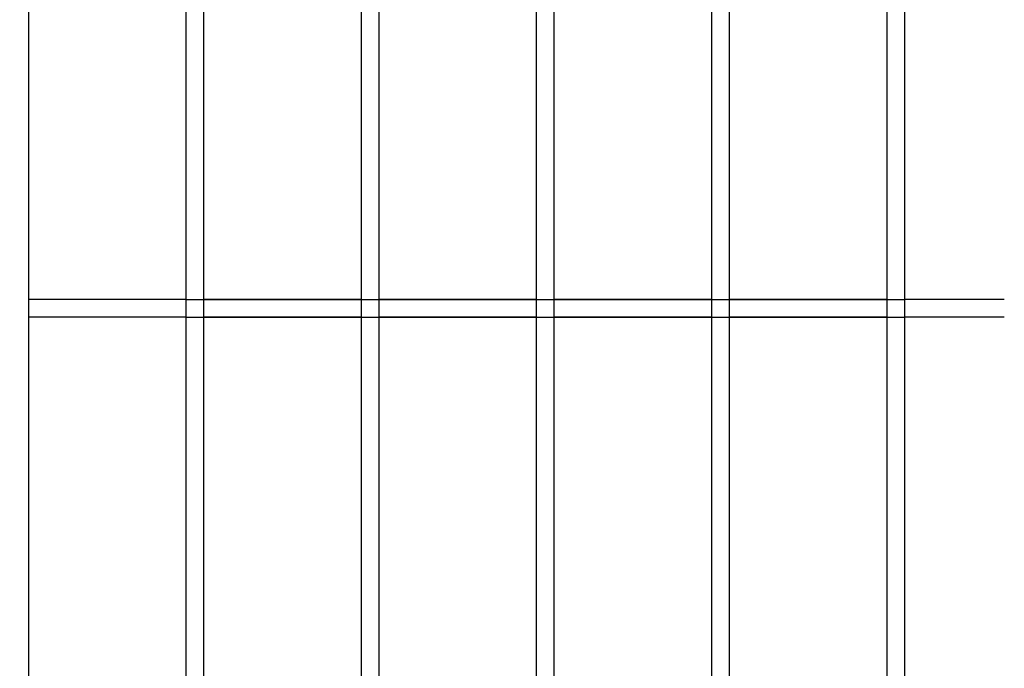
# Model space of a CAD drawing. Header units: inches. Extents: x 1156 to 71303, y -52654 to 51.
# Tile 45 of 217: x 60342 to 60370, y -51210 to -51191. Entities that reach past the tile are written whole.
import ezdxf

# ---------------------------------------------------------------- set-up
doc = ezdxf.new("R2010")
doc.units = ezdxf.units.IN
doc.header["$MEASUREMENT"] = 0
doc.layers.add('AW OGRODZENIA', color=253, linetype='Continuous')

msp = doc.modelspace()

# ---------------------------------------------------------------- linework, layer by layer
at = {"layer": 'AW OGRODZENIA'}
for p, q in [((60346.918, -51199.099), (60342.414, -51199.099)), ((60346.918, -51199.099), (60342.414, -51199.099)), ((60346.918, -51199.099), (60342.414, -51199.099)), ((60346.918, -51199.099), (60342.414, -51199.099)), ((60346.918, -51199.099), (60342.414, -51199.099)), ((60346.918, -51199.099), (60342.414, -51199.099)), ((60346.918, -51199.099), (60342.414, -51199.099)), ((60346.918, -51199.099), (60342.414, -51199.099)), ((60346.918, -51199.099), (60342.414, -51199.099)), ((60346.918, -51199.099), (60342.414, -51199.099)), ((60346.918, -51199.099), (60342.414, -51199.099)), ((60346.918, -51199.099), (60342.414, -51199.099)), ((60346.918, -51199.099), (60342.414, -51199.099)), ((60346.918, -51199.099), (60342.414, -51199.099)), ((60346.918, -51199.099), (60342.414, -51199.099)), ((60346.918, -51199.099), (60342.414, -51199.099)), ((60346.918, -51199.099), (60342.414, -51199.099)), ((60346.918, -51199.099), (60342.414, -51199.099)), ((60346.918, -51199.099), (60342.414, -51199.099)), ((60346.918, -51199.099), (60342.414, -51199.099)), ((60346.918, -51199.099), (60342.414, -51199.099)), ((60346.918, -51199.099), (60342.414, -51199.099)), ((60346.918, -51199.099), (60342.414, -51199.099)), ((60346.918, -51199.099), (60342.414, -51199.099)), ((60346.918, -51199.099), (60342.414, -51199.099)), ((60346.918, -51199.099), (60367.414, -51199.099)), ((60346.918, -51199.099), (60367.414, -51199.099)), ((60346.918, -51199.099), (60367.414, -51199.099)), ((60346.918, -51199.099), (60367.414, -51199.099)), ((60346.918, -51199.099), (60367.414, -51199.099)), ((60346.918, -51199.099), (60367.414, -51199.099)), ((60346.918, -51199.099), (60367.414, -51199.099)), ((60346.918, -51199.099), (60367.414, -51199.099)), ((60346.918, -51199.099), (60367.414, -51199.099)), ((60346.918, -51199.099), (60367.414, -51199.099)), ((60346.918, -51199.099), (60367.414, -51199.099)), ((60346.918, -51199.099), (60367.414, -51199.099)), ((60346.918, -51199.099), (60367.414, -51199.099)), ((60346.918, -51199.099), (60367.414, -51199.099)), ((60346.918, -51199.099), (60367.414, -51199.099)), ((60346.918, -51199.099), (60367.414, -51199.099)), ((60346.918, -51199.099), (60367.414, -51199.099)), ((60346.918, -51199.099), (60367.414, -51199.099)), ((60346.918, -51199.099), (60367.414, -51199.099)), ((60346.918, -51199.099), (60367.414, -51199.099)), ((60346.918, -51199.099), (60367.414, -51199.099)), ((60346.918, -51199.099), (60367.414, -51199.099)), ((60346.918, -51199.099), (60367.414, -51199.099)), ((60346.918, -51199.099), (60367.414, -51199.099)), ((60346.918, -51199.099), (60367.414, -51199.099)), ((60351.918, -51199.099), (60347.414, -51199.099)), ((60351.918, -51199.099), (60347.414, -51199.099)), ((60351.918, -51199.099), (60347.414, -51199.099)), ((60351.918, -51199.099), (60347.414, -51199.099)), ((60351.918, -51199.099), (60347.414, -51199.099)), ((60351.918, -51199.099), (60347.414, -51199.099)), ((60351.918, -51199.099), (60347.414, -51199.099)), ((60351.918, -51199.099), (60347.414, -51199.099)), ((60351.918, -51199.099), (60347.414, -51199.099)), ((60351.918, -51199.099), (60347.414, -51199.099)), ((60351.918, -51199.099), (60347.414, -51199.099)), ((60351.918, -51199.099), (60347.414, -51199.099)), ((60351.918, -51199.099), (60347.414, -51199.099)), ((60351.918, -51199.099), (60347.414, -51199.099)), ((60351.918, -51199.099), (60347.414, -51199.099)), ((60351.918, -51199.099), (60347.414, -51199.099)), ((60351.918, -51199.099), (60347.414, -51199.099)), ((60351.918, -51199.099), (60347.414, -51199.099)), ((60351.918, -51199.099), (60347.414, -51199.099)), ((60351.918, -51199.099), (60347.414, -51199.099)), ((60351.918, -51199.099), (60347.414, -51199.099)), ((60351.918, -51199.099), (60347.414, -51199.099)), ((60351.918, -51199.099), (60347.414, -51199.099)), ((60351.918, -51199.099), (60347.414, -51199.099)), ((60351.918, -51199.099), (60347.414, -51199.099)), ((60351.918, -51199.099), (60347.414, -51199.099)), ((60351.918, -51199.099), (60347.414, -51199.099)), ((60351.918, -51199.099), (60347.414, -51199.099)), ((60351.918, -51199.099), (60347.414, -51199.099)), ((60351.918, -51199.099), (60347.414, -51199.099)), ((60351.918, -51199.099), (60347.414, -51199.099)), ((60351.918, -51199.099), (60347.414, -51199.099)), ((60351.918, -51199.099), (60347.414, -51199.099)), ((60351.918, -51199.099), (60347.414, -51199.099)), ((60351.918, -51199.099), (60347.414, -51199.099)), ((60351.918, -51199.099), (60347.414, -51199.099)), ((60351.918, -51199.099), (60347.414, -51199.099)), ((60351.918, -51199.099), (60347.414, -51199.099)), ((60351.918, -51199.099), (60347.414, -51199.099)), ((60351.918, -51199.099), (60347.414, -51199.099)), ((60351.918, -51199.099), (60347.414, -51199.099)), ((60351.918, -51199.099), (60347.414, -51199.099)), ((60351.918, -51199.099), (60347.414, -51199.099)), ((60351.918, -51199.099), (60347.414, -51199.099)), ((60351.918, -51199.099), (60347.414, -51199.099)), ((60351.918, -51199.099), (60347.414, -51199.099)), ((60351.918, -51199.099), (60347.414, -51199.099)), ((60351.918, -51199.099), (60347.414, -51199.099)), ((60351.918, -51199.099), (60347.414, -51199.099)), ((60351.918, -51199.099), (60347.414, -51199.099)), ((60356.918, -51199.099), (60352.414, -51199.099)), ((60356.918, -51199.099), (60352.414, -51199.099)), ((60356.918, -51199.099), (60352.414, -51199.099)), ((60356.918, -51199.099), (60352.414, -51199.099)), ((60356.918, -51199.099), (60352.414, -51199.099)), ((60356.918, -51199.099), (60352.414, -51199.099)), ((60356.918, -51199.099), (60352.414, -51199.099)), ((60356.918, -51199.099), (60352.414, -51199.099)), ((60356.918, -51199.099), (60352.414, -51199.099)), ((60356.918, -51199.099), (60352.414, -51199.099)), ((60356.918, -51199.099), (60352.414, -51199.099)), ((60356.918, -51199.099), (60352.414, -51199.099)), ((60356.918, -51199.099), (60352.414, -51199.099)), ((60356.918, -51199.099), (60352.414, -51199.099)), ((60356.918, -51199.099), (60352.414, -51199.099)), ((60356.918, -51199.099), (60352.414, -51199.099)), ((60356.918, -51199.099), (60352.414, -51199.099)), ((60356.918, -51199.099), (60352.414, -51199.099)), ((60356.918, -51199.099), (60352.414, -51199.099)), ((60356.918, -51199.099), (60352.414, -51199.099)), ((60356.918, -51199.099), (60352.414, -51199.099)), ((60356.918, -51199.099), (60352.414, -51199.099)), ((60356.918, -51199.099), (60352.414, -51199.099)), ((60356.918, -51199.099), (60352.414, -51199.099)), ((60356.918, -51199.099), (60352.414, -51199.099)), ((60356.918, -51199.099), (60352.414, -51199.099)), ((60356.918, -51199.099), (60352.414, -51199.099)), ((60356.918, -51199.099), (60352.414, -51199.099)), ((60356.918, -51199.099), (60352.414, -51199.099)), ((60356.918, -51199.099), (60352.414, -51199.099)), ((60356.918, -51199.099), (60352.414, -51199.099)), ((60356.918, -51199.099), (60352.414, -51199.099)), ((60356.918, -51199.099), (60352.414, -51199.099)), ((60356.918, -51199.099), (60352.414, -51199.099)), ((60356.918, -51199.099), (60352.414, -51199.099)), ((60356.918, -51199.099), (60352.414, -51199.099)), ((60356.918, -51199.099), (60352.414, -51199.099)), ((60356.918, -51199.099), (60352.414, -51199.099)), ((60356.918, -51199.099), (60352.414, -51199.099)), ((60356.918, -51199.099), (60352.414, -51199.099)), ((60356.918, -51199.099), (60352.414, -51199.099)), ((60356.918, -51199.099), (60352.414, -51199.099)), ((60356.918, -51199.099), (60352.414, -51199.099)), ((60356.918, -51199.099), (60352.414, -51199.099)), ((60356.918, -51199.099), (60352.414, -51199.099)), ((60356.918, -51199.099), (60352.414, -51199.099)), ((60356.918, -51199.099), (60352.414, -51199.099)), ((60356.918, -51199.099), (60352.414, -51199.099)), ((60356.918, -51199.099), (60352.414, -51199.099)), ((60356.918, -51199.099), (60352.414, -51199.099)), ((60361.918, -51199.099), (60357.414, -51199.099)), ((60361.918, -51199.099), (60357.414, -51199.099)), ((60361.918, -51199.099), (60357.414, -51199.099)), ((60361.918, -51199.099), (60357.414, -51199.099)), ((60361.918, -51199.099), (60357.414, -51199.099)), ((60361.918, -51199.099), (60357.414, -51199.099)), ((60361.918, -51199.099), (60357.414, -51199.099)), ((60361.918, -51199.099), (60357.414, -51199.099)), ((60361.918, -51199.099), (60357.414, -51199.099)), ((60361.918, -51199.099), (60357.414, -51199.099)), ((60361.918, -51199.099), (60357.414, -51199.099)), ((60361.918, -51199.099), (60357.414, -51199.099)), ((60361.918, -51199.099), (60357.414, -51199.099)), ((60361.918, -51199.099), (60357.414, -51199.099)), ((60361.918, -51199.099), (60357.414, -51199.099)), ((60361.918, -51199.099), (60357.414, -51199.099)), ((60361.918, -51199.099), (60357.414, -51199.099)), ((60361.918, -51199.099), (60357.414, -51199.099)), ((60361.918, -51199.099), (60357.414, -51199.099)), ((60361.918, -51199.099), (60357.414, -51199.099)), ((60361.918, -51199.099), (60357.414, -51199.099)), ((60361.918, -51199.099), (60357.414, -51199.099)), ((60361.918, -51199.099), (60357.414, -51199.099)), ((60361.918, -51199.099), (60357.414, -51199.099)), ((60361.918, -51199.099), (60357.414, -51199.099)), ((60361.918, -51199.099), (60357.414, -51199.099)), ((60361.918, -51199.099), (60357.414, -51199.099)), ((60361.918, -51199.099), (60357.414, -51199.099)), ((60361.918, -51199.099), (60357.414, -51199.099)), ((60361.918, -51199.099), (60357.414, -51199.099)), ((60361.918, -51199.099), (60357.414, -51199.099)), ((60361.918, -51199.099), (60357.414, -51199.099)), ((60361.918, -51199.099), (60357.414, -51199.099)), ((60361.918, -51199.099), (60357.414, -51199.099)), ((60361.918, -51199.099), (60357.414, -51199.099)), ((60361.918, -51199.099), (60357.414, -51199.099)), ((60361.918, -51199.099), (60357.414, -51199.099)), ((60361.918, -51199.099), (60357.414, -51199.099)), ((60361.918, -51199.099), (60357.414, -51199.099)), ((60361.918, -51199.099), (60357.414, -51199.099)), ((60361.918, -51199.099), (60357.414, -51199.099)), ((60361.918, -51199.099), (60357.414, -51199.099)), ((60361.918, -51199.099), (60357.414, -51199.099)), ((60361.918, -51199.099), (60357.414, -51199.099)), ((60361.918, -51199.099), (60357.414, -51199.099)), ((60361.918, -51199.099), (60357.414, -51199.099)), ((60361.918, -51199.099), (60357.414, -51199.099)), ((60361.918, -51199.099), (60357.414, -51199.099)), ((60361.918, -51199.099), (60357.414, -51199.099)), ((60361.918, -51199.099), (60357.414, -51199.099)), ((60366.918, -51199.099), (60362.414, -51199.099)), ((60366.918, -51199.099), (60362.414, -51199.099)), ((60366.918, -51199.099), (60362.414, -51199.099)), ((60366.918, -51199.099), (60362.414, -51199.099)), ((60366.918, -51199.099), (60362.414, -51199.099)), ((60366.918, -51199.099), (60362.414, -51199.099)), ((60366.918, -51199.099), (60362.414, -51199.099)), ((60366.918, -51199.099), (60362.414, -51199.099)), ((60366.918, -51199.099), (60362.414, -51199.099)), ((60366.918, -51199.099), (60362.414, -51199.099)), ((60366.918, -51199.099), (60362.414, -51199.099)), ((60366.918, -51199.099), (60362.414, -51199.099)), ((60366.918, -51199.099), (60362.414, -51199.099)), ((60366.918, -51199.099), (60362.414, -51199.099)), ((60366.918, -51199.099), (60362.414, -51199.099)), ((60366.918, -51199.099), (60362.414, -51199.099)), ((60366.918, -51199.099), (60362.414, -51199.099)), ((60366.918, -51199.099), (60362.414, -51199.099)), ((60366.918, -51199.099), (60362.414, -51199.099)), ((60366.918, -51199.099), (60362.414, -51199.099)), ((60366.918, -51199.099), (60362.414, -51199.099)), ((60366.918, -51199.099), (60362.414, -51199.099)), ((60366.918, -51199.099), (60362.414, -51199.099)), ((60366.918, -51199.099), (60362.414, -51199.099)), ((60366.918, -51199.099), (60362.414, -51199.099)), ((60366.918, -51199.099), (60362.414, -51199.099)), ((60366.918, -51199.099), (60362.414, -51199.099)), ((60366.918, -51199.099), (60362.414, -51199.099)), ((60366.918, -51199.099), (60362.414, -51199.099)), ((60366.918, -51199.099), (60362.414, -51199.099)), ((60366.918, -51199.099), (60362.414, -51199.099)), ((60366.918, -51199.099), (60362.414, -51199.099)), ((60366.918, -51199.099), (60362.414, -51199.099)), ((60366.918, -51199.099), (60362.414, -51199.099)), ((60366.918, -51199.099), (60362.414, -51199.099)), ((60366.918, -51199.099), (60362.414, -51199.099)), ((60366.918, -51199.099), (60362.414, -51199.099)), ((60366.918, -51199.099), (60362.414, -51199.099)), ((60366.918, -51199.099), (60362.414, -51199.099)), ((60366.918, -51199.099), (60362.414, -51199.099)), ((60366.918, -51199.099), (60362.414, -51199.099)), ((60366.918, -51199.099), (60362.414, -51199.099)), ((60366.918, -51199.099), (60362.414, -51199.099)), ((60366.918, -51199.099), (60362.414, -51199.099)), ((60366.918, -51199.099), (60362.414, -51199.099)), ((60366.918, -51199.099), (60362.414, -51199.099)), ((60366.918, -51199.099), (60362.414, -51199.099)), ((60366.918, -51199.099), (60362.414, -51199.099)), ((60366.918, -51199.099), (60362.414, -51199.099)), ((60366.918, -51199.099), (60362.414, -51199.099)), ((60370.266, -51199.099), (60367.414, -51199.099)), ((60370.266, -51199.099), (60367.414, -51199.099)), ((60370.266, -51199.099), (60367.414, -51199.099)), ((60370.266, -51199.099), (60367.414, -51199.099)), ((60370.266, -51199.099), (60367.414, -51199.099)), ((60370.266, -51199.099), (60367.414, -51199.099)), ((60370.266, -51199.099), (60367.414, -51199.099)), ((60370.266, -51199.099), (60367.414, -51199.099)), ((60370.266, -51199.099), (60367.414, -51199.099)), ((60370.266, -51199.099), (60367.414, -51199.099)), ((60370.266, -51199.099), (60367.414, -51199.099)), ((60370.266, -51199.099), (60367.414, -51199.099)), ((60370.266, -51199.099), (60367.414, -51199.099)), ((60370.266, -51199.099), (60367.414, -51199.099)), ((60370.266, -51199.099), (60367.414, -51199.099)), ((60370.266, -51199.099), (60367.414, -51199.099)), ((60370.266, -51199.099), (60367.414, -51199.099)), ((60370.266, -51199.099), (60367.414, -51199.099)), ((60370.266, -51199.099), (60367.414, -51199.099)), ((60370.266, -51199.099), (60367.414, -51199.099)), ((60370.266, -51199.099), (60367.414, -51199.099)), ((60370.266, -51199.099), (60367.414, -51199.099)), ((60370.266, -51199.099), (60367.414, -51199.099)), ((60370.266, -51199.099), (60367.414, -51199.099)), ((60370.266, -51199.099), (60367.414, -51199.099)), ((60346.918, -51199.599), (60342.414, -51199.599)), ((60346.918, -51199.599), (60342.414, -51199.599)), ((60346.918, -51199.599), (60342.414, -51199.599)), ((60346.918, -51199.599), (60342.414, -51199.599)), ((60346.918, -51199.599), (60342.414, -51199.599)), ((60346.918, -51199.599), (60342.414, -51199.599)), ((60346.918, -51199.599), (60342.414, -51199.599)), ((60346.918, -51199.599), (60342.414, -51199.599)), ((60346.918, -51199.599), (60342.414, -51199.599)), ((60346.918, -51199.599), (60342.414, -51199.599)), ((60346.918, -51199.599), (60342.414, -51199.599)), ((60346.918, -51199.599), (60342.414, -51199.599)), ((60346.918, -51199.599), (60342.414, -51199.599)), ((60346.918, -51199.599), (60342.414, -51199.599)), ((60346.918, -51199.599), (60342.414, -51199.599)), ((60346.918, -51199.599), (60342.414, -51199.599)), ((60346.918, -51199.599), (60342.414, -51199.599)), ((60346.918, -51199.599), (60342.414, -51199.599)), ((60346.918, -51199.599), (60342.414, -51199.599)), ((60346.918, -51199.599), (60342.414, -51199.599)), ((60346.918, -51199.599), (60342.414, -51199.599)), ((60346.918, -51199.599), (60342.414, -51199.599)), ((60346.918, -51199.599), (60342.414, -51199.599)), ((60346.918, -51199.599), (60342.414, -51199.599)), ((60346.918, -51199.599), (60342.414, -51199.599)), ((60346.918, -51199.599), (60367.414, -51199.599)), ((60346.918, -51199.599), (60367.414, -51199.599)), ((60346.918, -51199.599), (60367.414, -51199.599)), ((60346.918, -51199.599), (60367.414, -51199.599)), ((60346.918, -51199.599), (60367.414, -51199.599)), ((60346.918, -51199.599), (60367.414, -51199.599)), ((60346.918, -51199.599), (60367.414, -51199.599)), ((60346.918, -51199.599), (60367.414, -51199.599)), ((60346.918, -51199.599), (60367.414, -51199.599)), ((60346.918, -51199.599), (60367.414, -51199.599)), ((60346.918, -51199.599), (60367.414, -51199.599)), ((60346.918, -51199.599), (60367.414, -51199.599)), ((60346.918, -51199.599), (60367.414, -51199.599)), ((60346.918, -51199.599), (60367.414, -51199.599)), ((60346.918, -51199.599), (60367.414, -51199.599)), ((60346.918, -51199.599), (60367.414, -51199.599)), ((60346.918, -51199.599), (60367.414, -51199.599)), ((60346.918, -51199.599), (60367.414, -51199.599)), ((60346.918, -51199.599), (60367.414, -51199.599)), ((60346.918, -51199.599), (60367.414, -51199.599)), ((60346.918, -51199.599), (60367.414, -51199.599)), ((60346.918, -51199.599), (60367.414, -51199.599)), ((60346.918, -51199.599), (60367.414, -51199.599)), ((60346.918, -51199.599), (60367.414, -51199.599)), ((60346.918, -51199.599), (60367.414, -51199.599)), ((60351.918, -51199.599), (60347.414, -51199.599)), ((60351.918, -51199.599), (60347.414, -51199.599)), ((60351.918, -51199.599), (60347.414, -51199.599)), ((60351.918, -51199.599), (60347.414, -51199.599)), ((60351.918, -51199.599), (60347.414, -51199.599)), ((60351.918, -51199.599), (60347.414, -51199.599)), ((60351.918, -51199.599), (60347.414, -51199.599)), ((60351.918, -51199.599), (60347.414, -51199.599)), ((60351.918, -51199.599), (60347.414, -51199.599)), ((60351.918, -51199.599), (60347.414, -51199.599)), ((60351.918, -51199.599), (60347.414, -51199.599)), ((60351.918, -51199.599), (60347.414, -51199.599)), ((60351.918, -51199.599), (60347.414, -51199.599)), ((60351.918, -51199.599), (60347.414, -51199.599)), ((60351.918, -51199.599), (60347.414, -51199.599)), ((60351.918, -51199.599), (60347.414, -51199.599)), ((60351.918, -51199.599), (60347.414, -51199.599)), ((60351.918, -51199.599), (60347.414, -51199.599)), ((60351.918, -51199.599), (60347.414, -51199.599)), ((60351.918, -51199.599), (60347.414, -51199.599)), ((60351.918, -51199.599), (60347.414, -51199.599)), ((60351.918, -51199.599), (60347.414, -51199.599)), ((60351.918, -51199.599), (60347.414, -51199.599)), ((60351.918, -51199.599), (60347.414, -51199.599)), ((60351.918, -51199.599), (60347.414, -51199.599)), ((60351.918, -51199.599), (60347.414, -51199.599)), ((60351.918, -51199.599), (60347.414, -51199.599)), ((60351.918, -51199.599), (60347.414, -51199.599)), ((60351.918, -51199.599), (60347.414, -51199.599)), ((60351.918, -51199.599), (60347.414, -51199.599)), ((60351.918, -51199.599), (60347.414, -51199.599)), ((60351.918, -51199.599), (60347.414, -51199.599)), ((60351.918, -51199.599), (60347.414, -51199.599)), ((60351.918, -51199.599), (60347.414, -51199.599)), ((60351.918, -51199.599), (60347.414, -51199.599)), ((60351.918, -51199.599), (60347.414, -51199.599)), ((60351.918, -51199.599), (60347.414, -51199.599)), ((60351.918, -51199.599), (60347.414, -51199.599)), ((60351.918, -51199.599), (60347.414, -51199.599)), ((60351.918, -51199.599), (60347.414, -51199.599)), ((60351.918, -51199.599), (60347.414, -51199.599)), ((60351.918, -51199.599), (60347.414, -51199.599)), ((60351.918, -51199.599), (60347.414, -51199.599)), ((60351.918, -51199.599), (60347.414, -51199.599)), ((60351.918, -51199.599), (60347.414, -51199.599)), ((60351.918, -51199.599), (60347.414, -51199.599)), ((60351.918, -51199.599), (60347.414, -51199.599)), ((60351.918, -51199.599), (60347.414, -51199.599)), ((60351.918, -51199.599), (60347.414, -51199.599)), ((60351.918, -51199.599), (60347.414, -51199.599)), ((60356.918, -51199.599), (60352.414, -51199.599)), ((60356.918, -51199.599), (60352.414, -51199.599)), ((60356.918, -51199.599), (60352.414, -51199.599)), ((60356.918, -51199.599), (60352.414, -51199.599)), ((60356.918, -51199.599), (60352.414, -51199.599)), ((60356.918, -51199.599), (60352.414, -51199.599)), ((60356.918, -51199.599), (60352.414, -51199.599)), ((60356.918, -51199.599), (60352.414, -51199.599)), ((60356.918, -51199.599), (60352.414, -51199.599)), ((60356.918, -51199.599), (60352.414, -51199.599)), ((60356.918, -51199.599), (60352.414, -51199.599)), ((60356.918, -51199.599), (60352.414, -51199.599)), ((60356.918, -51199.599), (60352.414, -51199.599)), ((60356.918, -51199.599), (60352.414, -51199.599)), ((60356.918, -51199.599), (60352.414, -51199.599)), ((60356.918, -51199.599), (60352.414, -51199.599)), ((60356.918, -51199.599), (60352.414, -51199.599)), ((60356.918, -51199.599), (60352.414, -51199.599)), ((60356.918, -51199.599), (60352.414, -51199.599)), ((60356.918, -51199.599), (60352.414, -51199.599)), ((60356.918, -51199.599), (60352.414, -51199.599)), ((60356.918, -51199.599), (60352.414, -51199.599)), ((60356.918, -51199.599), (60352.414, -51199.599)), ((60356.918, -51199.599), (60352.414, -51199.599)), ((60356.918, -51199.599), (60352.414, -51199.599)), ((60356.918, -51199.599), (60352.414, -51199.599)), ((60356.918, -51199.599), (60352.414, -51199.599)), ((60356.918, -51199.599), (60352.414, -51199.599)), ((60356.918, -51199.599), (60352.414, -51199.599)), ((60356.918, -51199.599), (60352.414, -51199.599)), ((60356.918, -51199.599), (60352.414, -51199.599)), ((60356.918, -51199.599), (60352.414, -51199.599)), ((60356.918, -51199.599), (60352.414, -51199.599)), ((60356.918, -51199.599), (60352.414, -51199.599)), ((60356.918, -51199.599), (60352.414, -51199.599)), ((60356.918, -51199.599), (60352.414, -51199.599)), ((60356.918, -51199.599), (60352.414, -51199.599)), ((60356.918, -51199.599), (60352.414, -51199.599)), ((60356.918, -51199.599), (60352.414, -51199.599)), ((60356.918, -51199.599), (60352.414, -51199.599)), ((60356.918, -51199.599), (60352.414, -51199.599)), ((60356.918, -51199.599), (60352.414, -51199.599)), ((60356.918, -51199.599), (60352.414, -51199.599)), ((60356.918, -51199.599), (60352.414, -51199.599)), ((60356.918, -51199.599), (60352.414, -51199.599)), ((60356.918, -51199.599), (60352.414, -51199.599)), ((60356.918, -51199.599), (60352.414, -51199.599)), ((60356.918, -51199.599), (60352.414, -51199.599)), ((60356.918, -51199.599), (60352.414, -51199.599)), ((60356.918, -51199.599), (60352.414, -51199.599)), ((60361.918, -51199.599), (60357.414, -51199.599)), ((60361.918, -51199.599), (60357.414, -51199.599)), ((60361.918, -51199.599), (60357.414, -51199.599)), ((60361.918, -51199.599), (60357.414, -51199.599)), ((60361.918, -51199.599), (60357.414, -51199.599)), ((60361.918, -51199.599), (60357.414, -51199.599)), ((60361.918, -51199.599), (60357.414, -51199.599)), ((60361.918, -51199.599), (60357.414, -51199.599)), ((60361.918, -51199.599), (60357.414, -51199.599)), ((60361.918, -51199.599), (60357.414, -51199.599)), ((60361.918, -51199.599), (60357.414, -51199.599)), ((60361.918, -51199.599), (60357.414, -51199.599)), ((60361.918, -51199.599), (60357.414, -51199.599)), ((60361.918, -51199.599), (60357.414, -51199.599)), ((60361.918, -51199.599), (60357.414, -51199.599)), ((60361.918, -51199.599), (60357.414, -51199.599)), ((60361.918, -51199.599), (60357.414, -51199.599)), ((60361.918, -51199.599), (60357.414, -51199.599)), ((60361.918, -51199.599), (60357.414, -51199.599)), ((60361.918, -51199.599), (60357.414, -51199.599)), ((60361.918, -51199.599), (60357.414, -51199.599)), ((60361.918, -51199.599), (60357.414, -51199.599)), ((60361.918, -51199.599), (60357.414, -51199.599)), ((60361.918, -51199.599), (60357.414, -51199.599)), ((60361.918, -51199.599), (60357.414, -51199.599)), ((60361.918, -51199.599), (60357.414, -51199.599)), ((60361.918, -51199.599), (60357.414, -51199.599)), ((60361.918, -51199.599), (60357.414, -51199.599)), ((60361.918, -51199.599), (60357.414, -51199.599)), ((60361.918, -51199.599), (60357.414, -51199.599)), ((60361.918, -51199.599), (60357.414, -51199.599)), ((60361.918, -51199.599), (60357.414, -51199.599)), ((60361.918, -51199.599), (60357.414, -51199.599)), ((60361.918, -51199.599), (60357.414, -51199.599)), ((60361.918, -51199.599), (60357.414, -51199.599)), ((60361.918, -51199.599), (60357.414, -51199.599)), ((60361.918, -51199.599), (60357.414, -51199.599)), ((60361.918, -51199.599), (60357.414, -51199.599)), ((60361.918, -51199.599), (60357.414, -51199.599)), ((60361.918, -51199.599), (60357.414, -51199.599)), ((60361.918, -51199.599), (60357.414, -51199.599)), ((60361.918, -51199.599), (60357.414, -51199.599)), ((60361.918, -51199.599), (60357.414, -51199.599)), ((60361.918, -51199.599), (60357.414, -51199.599)), ((60361.918, -51199.599), (60357.414, -51199.599)), ((60361.918, -51199.599), (60357.414, -51199.599)), ((60361.918, -51199.599), (60357.414, -51199.599)), ((60361.918, -51199.599), (60357.414, -51199.599)), ((60361.918, -51199.599), (60357.414, -51199.599)), ((60361.918, -51199.599), (60357.414, -51199.599)), ((60366.918, -51199.599), (60362.414, -51199.599)), ((60366.918, -51199.599), (60362.414, -51199.599)), ((60366.918, -51199.599), (60362.414, -51199.599)), ((60366.918, -51199.599), (60362.414, -51199.599)), ((60366.918, -51199.599), (60362.414, -51199.599)), ((60366.918, -51199.599), (60362.414, -51199.599)), ((60366.918, -51199.599), (60362.414, -51199.599)), ((60366.918, -51199.599), (60362.414, -51199.599)), ((60366.918, -51199.599), (60362.414, -51199.599)), ((60366.918, -51199.599), (60362.414, -51199.599)), ((60366.918, -51199.599), (60362.414, -51199.599)), ((60366.918, -51199.599), (60362.414, -51199.599)), ((60366.918, -51199.599), (60362.414, -51199.599)), ((60366.918, -51199.599), (60362.414, -51199.599)), ((60366.918, -51199.599), (60362.414, -51199.599)), ((60366.918, -51199.599), (60362.414, -51199.599)), ((60366.918, -51199.599), (60362.414, -51199.599)), ((60366.918, -51199.599), (60362.414, -51199.599)), ((60366.918, -51199.599), (60362.414, -51199.599)), ((60366.918, -51199.599), (60362.414, -51199.599)), ((60366.918, -51199.599), (60362.414, -51199.599)), ((60366.918, -51199.599), (60362.414, -51199.599)), ((60366.918, -51199.599), (60362.414, -51199.599)), ((60366.918, -51199.599), (60362.414, -51199.599)), ((60366.918, -51199.599), (60362.414, -51199.599)), ((60366.918, -51199.599), (60362.414, -51199.599)), ((60366.918, -51199.599), (60362.414, -51199.599)), ((60366.918, -51199.599), (60362.414, -51199.599)), ((60366.918, -51199.599), (60362.414, -51199.599)), ((60366.918, -51199.599), (60362.414, -51199.599)), ((60366.918, -51199.599), (60362.414, -51199.599)), ((60366.918, -51199.599), (60362.414, -51199.599)), ((60366.918, -51199.599), (60362.414, -51199.599)), ((60366.918, -51199.599), (60362.414, -51199.599)), ((60366.918, -51199.599), (60362.414, -51199.599)), ((60366.918, -51199.599), (60362.414, -51199.599)), ((60366.918, -51199.599), (60362.414, -51199.599)), ((60366.918, -51199.599), (60362.414, -51199.599)), ((60366.918, -51199.599), (60362.414, -51199.599)), ((60366.918, -51199.599), (60362.414, -51199.599)), ((60366.918, -51199.599), (60362.414, -51199.599)), ((60366.918, -51199.599), (60362.414, -51199.599)), ((60366.918, -51199.599), (60362.414, -51199.599)), ((60366.918, -51199.599), (60362.414, -51199.599)), ((60366.918, -51199.599), (60362.414, -51199.599)), ((60366.918, -51199.599), (60362.414, -51199.599)), ((60366.918, -51199.599), (60362.414, -51199.599)), ((60366.918, -51199.599), (60362.414, -51199.599)), ((60366.918, -51199.599), (60362.414, -51199.599)), ((60366.918, -51199.599), (60362.414, -51199.599)), ((60370.266, -51199.599), (60367.414, -51199.599)), ((60370.266, -51199.599), (60367.414, -51199.599)), ((60370.266, -51199.599), (60367.414, -51199.599)), ((60370.266, -51199.599), (60367.414, -51199.599)), ((60370.266, -51199.599), (60367.414, -51199.599)), ((60370.266, -51199.599), (60367.414, -51199.599)), ((60370.266, -51199.599), (60367.414, -51199.599)), ((60370.266, -51199.599), (60367.414, -51199.599)), ((60370.266, -51199.599), (60367.414, -51199.599)), ((60370.266, -51199.599), (60367.414, -51199.599)), ((60370.266, -51199.599), (60367.414, -51199.599)), ((60370.266, -51199.599), (60367.414, -51199.599)), ((60370.266, -51199.599), (60367.414, -51199.599)), ((60370.266, -51199.599), (60367.414, -51199.599)), ((60370.266, -51199.599), (60367.414, -51199.599)), ((60370.266, -51199.599), (60367.414, -51199.599)), ((60370.266, -51199.599), (60367.414, -51199.599)), ((60370.266, -51199.599), (60367.414, -51199.599)), ((60370.266, -51199.599), (60367.414, -51199.599)), ((60370.266, -51199.599), (60367.414, -51199.599)), ((60370.266, -51199.599), (60367.414, -51199.599)), ((60370.266, -51199.599), (60367.414, -51199.599)), ((60370.266, -51199.599), (60367.414, -51199.599)), ((60370.266, -51199.599), (60367.414, -51199.599)), ((60370.266, -51199.599), (60367.414, -51199.599))]:
    msp.add_line(p, q, dxfattribs=at)
for points in [[(60341.918, -51139.638), (60342.414, -51139.638), (60342.414, -51276.638), (60341.918, -51276.638)], [(60346.918, -51139.638), (60347.414, -51139.638), (60347.414, -51276.638), (60346.918, -51276.638)], [(60346.918, -51139.638), (60347.414, -51139.638), (60347.414, -51276.638), (60346.918, -51276.638)], [(60351.918, -51139.638), (60352.414, -51139.638), (60352.414, -51276.638), (60351.918, -51276.638)], [(60351.918, -51139.638), (60352.414, -51139.638), (60352.414, -51276.638), (60351.918, -51276.638)], [(60356.918, -51139.638), (60357.414, -51139.638), (60357.414, -51276.638), (60356.918, -51276.638)], [(60356.918, -51139.638), (60357.414, -51139.638), (60357.414, -51276.638), (60356.918, -51276.638)], [(60361.918, -51139.638), (60362.414, -51139.638), (60362.414, -51276.638), (60361.918, -51276.638)], [(60361.918, -51139.638), (60362.414, -51139.638), (60362.414, -51276.638), (60361.918, -51276.638)], [(60366.918, -51139.638), (60367.414, -51139.638), (60367.414, -51276.638), (60366.918, -51276.638)], [(60366.918, -51139.638), (60367.414, -51139.638), (60367.414, -51276.638), (60366.918, -51276.638)]]:
    msp.add_lwpolyline(points, close=True, dxfattribs=at)

doc.saveas('drawing.dxf')
